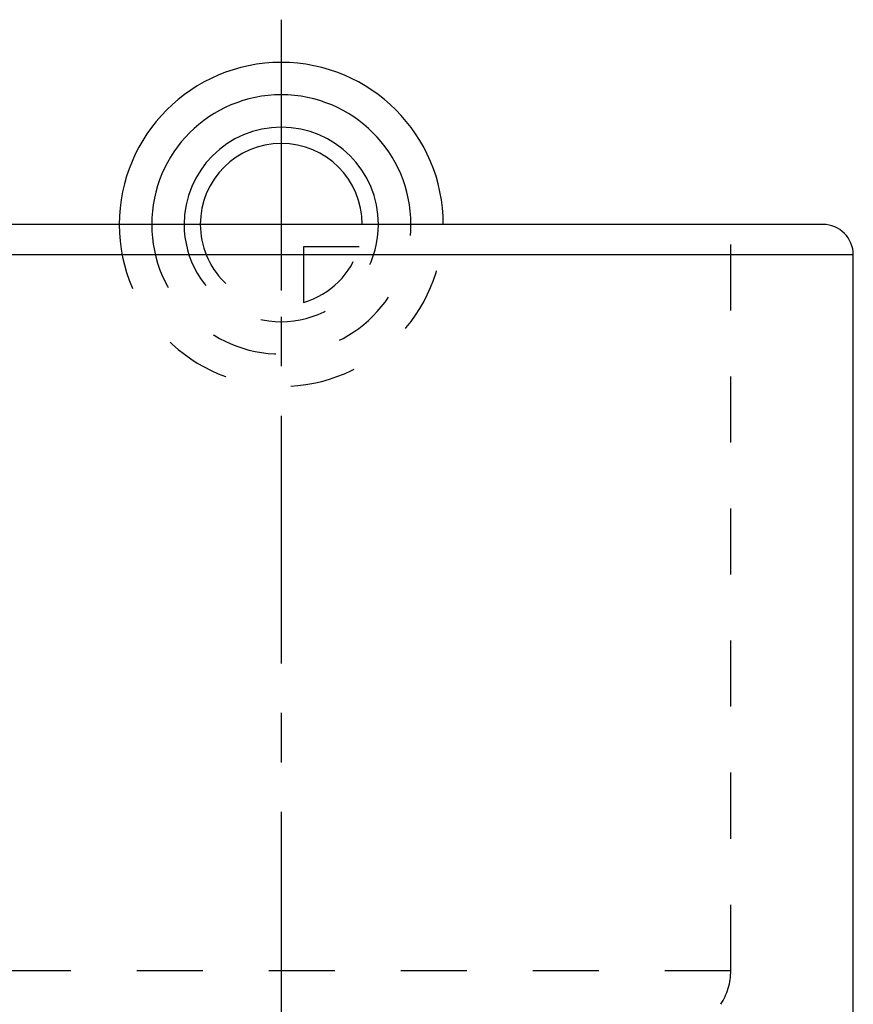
# Model space of a CAD drawing. Header units: millimetres. Extents: x 388 to 612, y 402 to 598.
# Tile 4 of 4: x 474 to 556, y 501 to 598. Entities that reach past the tile are written whole.
import ezdxf

# ---------------------------------------------------------------- set-up
doc = ezdxf.new("R2010")
doc.units = ezdxf.units.MM
doc.header["$LTSCALE"] = 65.185185
doc.linetypes.add('CENTER', pattern=[0.6, 0.375, -0.075, 0.075, -0.075])
doc.linetypes.add('HIDDEN', pattern=[0.2, 0.1, -0.1])
for name, color, linetype in [('KOERPER', 7, 'CONTINUOUS'), ('KONST.EL_MIT_GEO', 7, 'CONTINUOUS'), ('KURVEN', 7, 'CONTINUOUS'), ('L1', 7, 'CONTINUOUS')]:
    doc.layers.add(name, color=color, linetype=linetype)

msp = doc.modelspace()

# ---------------------------------------------------------------- linework, layer by layer
at = {"layer": 'KOERPER', "color": 7, "linetype": 'Continuous'}
msp.add_line((556.5, 467.5), (556.5, 574.5), dxfattribs=at)
at = {"layer": 'KONST.EL_MIT_GEO', "color": 7, "linetype": 'Continuous'}
for p, q in [((553.499, 577.5), (446.501, 577.5)), ((556.5, 574.5), (443.5, 574.5))]:
    msp.add_line(p, q, dxfattribs=at)
at = {"layer": 'KONST.EL_MIT_GEO', "color": 8, "linetype": 'HIDDEN'}
for q in [(544.4, 577.5), (455.6, 503.817)]:
    msp.add_line((544.4, 503.817), q, dxfattribs=at)
at = {"layer": 'KONST.EL_MIT_GEO', "color": 7, "linetype": 'Continuous'}
msp.add_arc((553.5, 574.5), 3, 0, 90, dxfattribs=at)
at = {"layer": 'KONST.EL_MIT_GEO', "color": 8, "linetype": 'HIDDEN'}
msp.add_arc((538.4, 503.817), 6, 326.44269, 360, dxfattribs=at)
at = {"layer": 'KURVEN', "color": 8, "linetype": 'HIDDEN'}
for p, q in [((516, 577.5), (484, 577.5)), ((500, 577.5), (500, 567.9)), ((502.2, 575.3), (502.2, 569.808)), ((507.692, 575.3), (502.2, 575.3))]:
    msp.add_line(p, q, dxfattribs=at)
at = {"layer": 'KURVEN', "color": 40, "linetype": 'Continuous'}
for radius, end in [(16, 180), (12.8, 180), (9.6, 179.99993), (8, 179.99993)]:
    msp.add_arc((500, 577.5), radius, 0, end, dxfattribs=at)
at = {"layer": 'KURVEN', "color": 8, "linetype": 'HIDDEN'}
for radius, start, end in [(16, 180, 360), (12.8, 180, 360), (9.6, 179.99993, 360), (8, 179.99993, 270), (8, 285.96201, 344.03799)]:
    msp.add_arc((500, 577.5), radius, start, end, dxfattribs=at)
at = {"layer": 'L1', "color": 2, "linetype": 'CENTER'}
msp.add_line((500, 597.717), (500, 402.283), dxfattribs=at)

doc.saveas('drawing.dxf')
